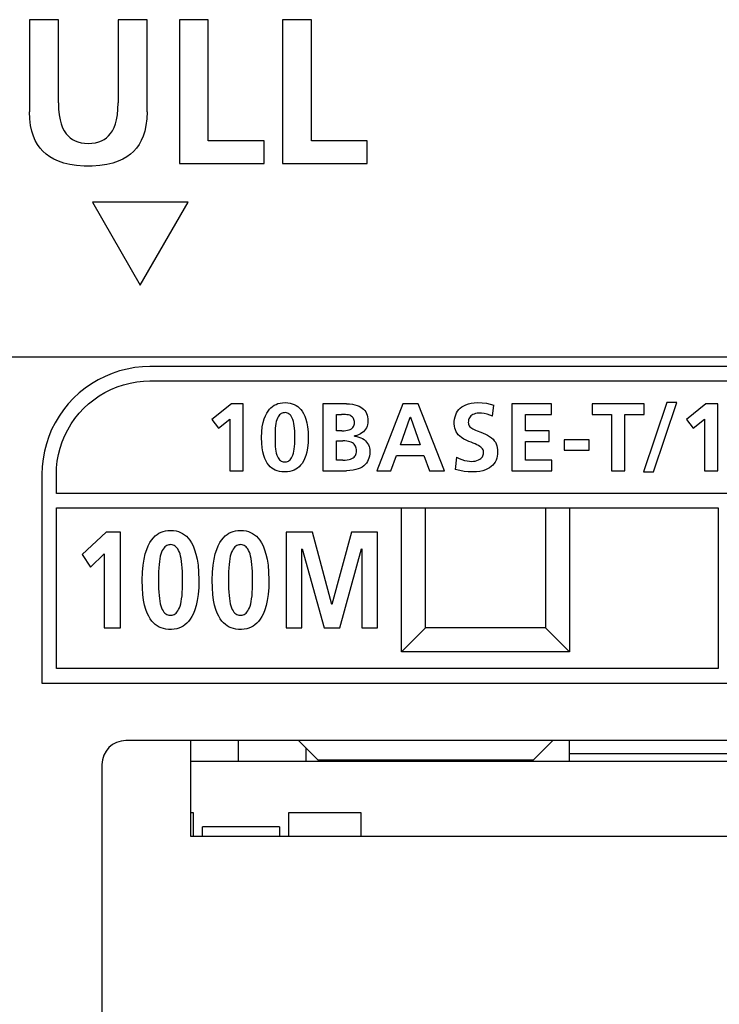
# Model space of a CAD drawing. Extents: x 0 to 563, y 0 to 379.
# Tile 12 of 24: x 440 to 455, y 125 to 146. Entities that reach past the tile are written whole.
import ezdxf

# ---------------------------------------------------------------- set-up
doc = ezdxf.new("R2010")
doc.units = 0
doc.header["$LTSCALE"] = 32.67
doc.layers.get('0').update_dxf_attribs({"linetype": 'CONTINUOUS'})

msp = doc.modelspace()

# ---------------------------------------------------------------- linework, layer by layer
at = {"color": 7, "linetype": 'CONTINUOUS'}
for p, q in [((441.109, 145.607), (440.507, 145.607)), ((440.507, 145.607), (440.507, 143.689)), ((441.109, 143.874), (441.109, 145.607)), ((442.958, 145.607), (442.356, 145.607)), ((442.356, 145.607), (442.356, 143.874)), ((442.958, 143.689), (442.958, 145.607)), ((444.236, 145.607), (443.634, 145.607)), ((443.634, 145.607), (443.634, 142.605)), ((444.236, 143.078), (444.236, 145.607)), ((446.386, 145.607), (445.784, 145.607)), ((445.784, 145.607), (445.784, 142.605)), ((446.386, 143.078), (446.386, 145.607)), ((441.109, 143.874), (441.113, 143.741)), ((442.352, 143.741), (442.356, 143.874)), ((440.512, 143.537), (440.507, 143.689)), ((441.113, 143.741), (441.124, 143.624)), ((441.124, 143.624), (441.143, 143.521)), ((442.323, 143.522), (442.341, 143.625)), ((442.341, 143.625), (442.352, 143.741)), ((442.958, 143.689), (442.953, 143.537)), ((440.529, 143.403), (440.512, 143.537)), ((440.554, 143.284), (440.529, 143.403)), ((441.143, 143.521), (441.167, 143.432)), ((441.167, 143.432), (441.196, 143.354)), ((441.196, 143.354), (441.23, 143.287)), ((442.236, 143.289), (442.27, 143.356)), ((442.27, 143.356), (442.299, 143.433)), ((442.299, 143.433), (442.323, 143.522)), ((442.936, 143.402), (442.911, 143.283)), ((442.953, 143.537), (442.936, 143.402)), ((440.587, 143.179), (440.554, 143.284)), ((440.627, 143.086), (440.587, 143.179)), ((441.23, 143.287), (441.268, 143.23)), ((441.268, 143.23), (441.31, 143.182)), ((441.31, 143.182), (441.355, 143.141)), ((441.355, 143.141), (441.403, 143.108)), ((442.063, 143.108), (442.111, 143.142)), ((442.111, 143.142), (442.156, 143.183)), ((442.156, 143.183), (442.198, 143.232)), ((442.198, 143.232), (442.236, 143.289)), ((442.877, 143.178), (442.837, 143.085)), ((442.911, 143.283), (442.877, 143.178)), ((440.674, 143.003), (440.627, 143.086)), ((440.727, 142.929), (440.674, 143.003)), ((440.786, 142.862), (440.727, 142.929)), ((441.403, 143.108), (441.456, 143.08)), ((441.456, 143.08), (441.516, 143.057)), ((441.516, 143.057), (441.583, 143.04)), ((441.583, 143.04), (441.656, 143.03)), ((441.656, 143.03), (441.733, 143.026)), ((441.733, 143.026), (441.81, 143.03)), ((441.81, 143.03), (441.883, 143.04)), ((441.883, 143.04), (441.95, 143.057)), ((441.95, 143.057), (442.01, 143.08)), ((442.01, 143.08), (442.063, 143.108)), ((442.738, 142.928), (442.679, 142.861)), ((442.791, 143.002), (442.738, 142.928)), ((442.837, 143.085), (442.791, 143.002)), ((445.402, 143.078), (444.236, 143.078)), ((445.402, 142.605), (445.402, 143.078)), ((447.552, 143.078), (446.386, 143.078)), ((447.552, 142.605), (447.552, 143.078)), ((440.853, 142.801), (440.786, 142.862)), ((440.928, 142.747), (440.853, 142.801)), ((441.013, 142.697), (440.928, 142.747)), ((442.537, 142.746), (442.452, 142.697)), ((442.612, 142.801), (442.537, 142.746)), ((442.679, 142.861), (442.612, 142.801)), ((441.109, 142.654), (441.013, 142.697)), ((441.22, 142.617), (441.109, 142.654)), ((441.346, 142.587), (441.22, 142.617)), ((441.489, 142.566), (441.346, 142.587)), ((441.648, 142.555), (441.489, 142.566)), ((441.814, 142.555), (441.648, 142.555)), ((441.973, 142.566), (441.814, 142.555)), ((442.117, 142.587), (441.973, 142.566)), ((442.244, 142.616), (442.117, 142.587)), ((442.355, 142.654), (442.244, 142.616)), ((442.452, 142.697), (442.355, 142.654)), ((443.634, 142.605), (445.402, 142.605)), ((445.784, 142.605), (447.552, 142.605)), ((443.819, 141.805), (441.819, 141.805)), ((441.819, 141.805), (442.818, 140.073)), ((442.818, 140.073), (443.819, 141.805)), ((410.018, 138.573), (475.618, 138.573)), ((442.233, 138.231), (442.083, 138.169)), ((442.387, 138.282), (442.233, 138.231)), ((442.544, 138.322), (442.387, 138.282)), ((442.702, 138.351), (442.544, 138.322)), ((442.86, 138.368), (442.702, 138.351)), ((443.018, 138.374), (442.86, 138.368)), ((468.017, 138.374), (443.018, 138.374)), ((441.8, 138.015), (441.668, 137.923)), ((441.939, 138.097), (441.8, 138.015)), ((442.083, 138.169), (441.939, 138.097)), ((442.47, 137.994), (442.606, 138.029)), ((442.606, 138.029), (442.743, 138.054)), ((442.743, 138.054), (442.881, 138.069)), ((442.881, 138.069), (443.018, 138.074)), ((443.018, 138.074), (468.017, 138.074)), ((441.543, 137.823), (441.425, 137.713)), ((441.668, 137.923), (441.543, 137.823)), ((441.96, 137.761), (442.081, 137.833)), ((442.081, 137.833), (442.206, 137.896)), ((442.206, 137.896), (442.336, 137.949)), ((442.336, 137.949), (442.47, 137.994)), ((441.316, 137.596), (441.215, 137.47)), ((441.425, 137.713), (441.316, 137.596)), ((441.639, 137.502), (441.739, 137.595)), ((441.739, 137.595), (441.846, 137.682)), ((441.846, 137.682), (441.96, 137.761)), ((444.718, 137.596), (444.309, 137.268)), ((444.966, 137.596), (444.718, 137.596)), ((444.966, 136.198), (444.966, 137.596)), ((445.648, 137.584), (445.689, 137.6)), ((445.689, 137.6), (445.733, 137.611)), ((445.733, 137.611), (445.781, 137.618)), ((445.781, 137.618), (445.836, 137.62)), ((445.836, 137.62), (445.892, 137.617)), ((445.892, 137.617), (445.942, 137.609)), ((445.942, 137.609), (445.986, 137.597)), ((445.986, 137.597), (446.027, 137.581)), ((447.115, 137.596), (446.626, 137.596)), ((446.626, 137.596), (446.626, 136.198)), ((447.115, 137.596), (447.183, 137.593)), ((447.183, 137.593), (447.243, 137.586)), ((448.296, 137.596), (447.752, 136.198)), ((448.612, 137.596), (448.296, 137.596)), ((449.161, 136.198), (448.612, 137.596)), ((449.609, 137.576), (449.66, 137.594)), ((449.66, 137.594), (449.717, 137.608)), ((449.717, 137.608), (449.782, 137.617)), ((449.782, 137.617), (449.854, 137.62)), ((449.854, 137.62), (449.949, 137.617)), ((449.949, 137.617), (450.036, 137.607)), ((450.036, 137.607), (450.116, 137.591)), ((450.116, 137.591), (450.188, 137.57)), ((451.394, 137.596), (450.569, 137.596)), ((450.569, 137.596), (450.569, 136.198)), ((451.394, 137.376), (451.394, 137.596)), ((453.324, 137.596), (452.242, 137.596)), ((452.242, 137.596), (452.242, 137.376)), ((453.802, 137.62), (453.313, 136.174)), ((453.324, 137.376), (453.324, 137.596)), ((453.521, 136.174), (454.01, 137.62)), ((454.01, 137.62), (453.802, 137.62)), ((454.615, 137.596), (454.206, 137.268)), ((454.863, 137.596), (454.615, 137.596)), ((454.863, 136.198), (454.863, 137.596)), ((441.215, 137.47), (441.123, 137.339)), ((441.455, 137.29), (441.543, 137.4)), ((441.543, 137.4), (441.639, 137.502)), ((445.426, 137.344), (445.453, 137.398)), ((445.453, 137.398), (445.481, 137.444)), ((445.481, 137.444), (445.511, 137.482)), ((445.511, 137.482), (445.543, 137.515)), ((445.543, 137.515), (445.576, 137.542)), ((445.576, 137.542), (445.611, 137.565)), ((445.611, 137.565), (445.648, 137.584)), ((445.757, 137.393), (445.739, 137.382)), ((445.776, 137.402), (445.757, 137.393)), ((445.797, 137.408), (445.776, 137.402)), ((445.819, 137.411), (445.797, 137.408)), ((445.842, 137.412), (445.819, 137.411)), ((445.864, 137.409), (445.842, 137.412)), ((445.885, 137.403), (445.864, 137.409)), ((445.905, 137.394), (445.885, 137.403)), ((445.923, 137.383), (445.905, 137.394)), ((446.027, 137.581), (446.065, 137.562)), ((446.065, 137.562), (446.1, 137.538)), ((446.1, 137.538), (446.133, 137.51)), ((446.133, 137.51), (446.164, 137.478)), ((446.164, 137.478), (446.193, 137.44)), ((446.193, 137.44), (446.22, 137.395)), ((446.22, 137.395), (446.246, 137.341)), ((447.243, 137.586), (447.295, 137.576)), ((447.295, 137.576), (447.341, 137.562)), ((447.341, 137.562), (447.381, 137.546)), ((447.381, 137.546), (447.416, 137.527)), ((447.416, 137.527), (447.447, 137.505)), ((447.447, 137.505), (447.474, 137.482)), ((447.474, 137.482), (447.498, 137.456)), ((447.498, 137.456), (447.518, 137.427)), ((447.518, 137.427), (447.534, 137.396)), ((447.534, 137.396), (447.547, 137.361)), ((449.396, 137.367), (449.414, 137.406)), ((449.414, 137.406), (449.436, 137.441)), ((449.436, 137.441), (449.461, 137.474)), ((449.461, 137.474), (449.491, 137.503)), ((449.491, 137.503), (449.525, 137.53)), ((449.525, 137.53), (449.564, 137.554)), ((449.564, 137.554), (449.609, 137.576)), ((449.777, 137.383), (449.752, 137.372)), ((449.806, 137.392), (449.777, 137.383)), ((449.84, 137.398), (449.806, 137.392)), ((449.878, 137.4), (449.84, 137.398)), ((449.933, 137.398), (449.878, 137.4)), ((449.991, 137.391), (449.933, 137.398)), ((450.049, 137.378), (449.991, 137.391)), ((450.162, 137.34), (450.188, 137.57)), ((441.041, 137.201), (440.969, 137.058)), ((441.123, 137.339), (441.041, 137.201)), ((441.375, 137.175), (441.455, 137.29)), ((444.309, 137.268), (444.45, 137.086)), ((444.45, 137.086), (444.686, 137.278)), ((444.686, 137.278), (444.686, 136.198)), ((445.362, 137.116), (445.38, 137.205)), ((445.38, 137.205), (445.401, 137.28)), ((445.401, 137.28), (445.426, 137.344)), ((445.645, 137.185), (445.638, 137.138)), ((445.654, 137.227), (445.645, 137.185)), ((445.665, 137.264), (445.654, 137.227)), ((445.677, 137.297), (445.665, 137.264)), ((445.691, 137.324), (445.677, 137.297)), ((445.706, 137.348), (445.691, 137.324)), ((445.722, 137.367), (445.706, 137.348)), ((445.739, 137.382), (445.722, 137.367)), ((445.941, 137.368), (445.923, 137.383)), ((445.957, 137.349), (445.941, 137.368)), ((445.973, 137.326), (445.957, 137.349)), ((445.987, 137.299), (445.973, 137.326)), ((446, 137.266), (445.987, 137.299)), ((446.011, 137.229), (446, 137.266)), ((446.02, 137.187), (446.011, 137.229)), ((446.028, 137.14), (446.02, 137.187)), ((446.246, 137.341), (446.269, 137.277)), ((446.269, 137.277), (446.289, 137.202)), ((446.289, 137.202), (446.305, 137.115)), ((446.906, 137.376), (447.015, 137.376)), ((446.906, 137.031), (446.906, 137.376)), ((447.056, 137.375), (447.015, 137.376)), ((447.094, 137.373), (447.056, 137.375)), ((447.128, 137.369), (447.094, 137.373)), ((447.158, 137.364), (447.128, 137.369)), ((447.184, 137.356), (447.158, 137.364)), ((447.206, 137.346), (447.184, 137.356)), ((447.225, 137.334), (447.206, 137.346)), ((447.241, 137.32), (447.225, 137.334)), ((447.255, 137.306), (447.241, 137.32)), ((447.266, 137.289), (447.255, 137.306)), ((447.274, 137.27), (447.266, 137.289)), ((447.28, 137.25), (447.274, 137.27)), ((447.279, 137.158), (447.283, 137.179)), ((447.284, 137.227), (447.28, 137.25)), ((447.283, 137.179), (447.285, 137.202)), ((447.285, 137.202), (447.284, 137.227)), ((447.547, 137.361), (447.557, 137.324)), ((447.557, 137.324), (447.563, 137.283)), ((447.563, 137.199), (447.557, 137.161)), ((447.563, 137.283), (447.565, 137.238)), ((447.565, 137.238), (447.563, 137.199)), ((448.244, 136.739), (448.446, 137.316)), ((448.446, 137.316), (448.45, 137.316)), ((448.45, 137.316), (448.653, 136.739)), ((449.365, 137.179), (449.366, 137.228)), ((449.369, 137.132), (449.365, 137.179)), ((449.366, 137.228), (449.371, 137.277)), ((449.371, 137.277), (449.381, 137.323)), ((449.381, 137.323), (449.396, 137.367)), ((449.659, 137.236), (449.657, 137.206)), ((449.657, 137.206), (449.659, 137.189)), ((449.664, 137.262), (449.659, 137.236)), ((449.659, 137.189), (449.662, 137.172)), ((449.672, 137.286), (449.664, 137.262)), ((449.682, 137.307), (449.672, 137.286)), ((449.696, 137.326), (449.682, 137.307)), ((449.711, 137.344), (449.696, 137.326)), ((449.73, 137.359), (449.711, 137.344)), ((449.752, 137.372), (449.73, 137.359)), ((450.106, 137.361), (450.049, 137.378)), ((450.162, 137.34), (450.106, 137.361)), ((450.849, 137.376), (451.394, 137.376)), ((450.849, 137.031), (450.849, 137.376)), ((452.242, 137.376), (452.643, 137.376)), ((452.643, 137.376), (452.643, 136.198)), ((452.923, 137.376), (453.324, 137.376)), ((452.923, 136.198), (452.923, 137.376)), ((454.206, 137.268), (454.346, 137.086)), ((454.346, 137.086), (454.583, 137.278)), ((454.583, 137.278), (454.583, 136.198)), ((440.969, 137.058), (440.908, 136.911)), ((441.242, 136.932), (441.304, 137.056)), ((441.304, 137.056), (441.375, 137.175)), ((445.347, 136.893), (445.351, 137.012)), ((445.351, 137.012), (445.362, 137.116)), ((445.629, 137.027), (445.627, 136.963)), ((445.632, 137.086), (445.629, 137.027)), ((445.638, 137.138), (445.632, 137.086)), ((446.034, 137.087), (446.028, 137.14)), ((446.037, 137.028), (446.034, 137.087)), ((446.039, 136.964), (446.037, 137.028)), ((446.305, 137.115), (446.316, 137.013)), ((446.316, 137.013), (446.32, 136.897)), ((447.021, 137.031), (446.906, 137.031)), ((447.021, 137.031), (447.066, 137.033)), ((447.066, 137.033), (447.106, 137.037)), ((447.106, 137.037), (447.141, 137.043)), ((447.141, 137.043), (447.171, 137.052)), ((447.171, 137.052), (447.197, 137.063)), ((447.197, 137.063), (447.219, 137.075)), ((447.219, 137.075), (447.237, 137.089)), ((447.237, 137.089), (447.252, 137.104)), ((447.252, 137.104), (447.264, 137.12)), ((447.264, 137.12), (447.273, 137.138)), ((447.273, 137.138), (447.279, 137.158)), ((447.441, 136.989), (447.408, 136.968)), ((447.47, 137.012), (447.441, 136.989)), ((447.494, 137.037), (447.47, 137.012)), ((447.515, 137.065), (447.494, 137.037)), ((447.533, 137.095), (447.515, 137.065)), ((447.547, 137.127), (447.533, 137.095)), ((447.557, 137.161), (447.547, 137.127)), ((449.377, 137.089), (449.369, 137.132)), ((449.389, 137.05), (449.377, 137.089)), ((449.406, 137.015), (449.389, 137.05)), ((449.426, 136.982), (449.406, 137.015)), ((449.45, 136.95), (449.426, 136.982)), ((449.662, 137.172), (449.669, 137.154)), ((449.669, 137.154), (449.679, 137.136)), ((449.679, 137.136), (449.692, 137.119)), ((449.692, 137.119), (449.709, 137.103)), ((449.709, 137.103), (449.73, 137.088)), ((449.73, 137.088), (449.753, 137.074)), ((449.753, 137.074), (449.78, 137.061)), ((449.78, 137.061), (449.81, 137.047)), ((449.81, 137.047), (449.843, 137.033)), ((449.843, 137.033), (449.922, 137.003)), ((449.922, 137.003), (449.967, 136.985)), ((449.967, 136.985), (450.014, 136.964)), ((451.348, 137.031), (450.849, 137.031)), ((451.348, 136.811), (451.348, 137.031)), ((440.908, 136.911), (440.858, 136.76)), ((441.146, 136.674), (441.189, 136.805)), ((441.189, 136.805), (441.242, 136.932)), ((445.35, 136.778), (445.347, 136.893)), ((445.359, 136.678), (445.35, 136.778)), ((445.627, 136.963), (445.627, 136.893)), ((445.627, 136.893), (445.627, 136.825)), ((445.627, 136.825), (445.629, 136.761)), ((446.037, 136.761), (446.039, 136.824)), ((446.039, 136.893), (446.039, 136.964)), ((446.039, 136.824), (446.039, 136.893)), ((446.316, 136.779), (446.306, 136.678)), ((446.32, 136.897), (446.316, 136.779)), ((446.906, 136.823), (447.039, 136.823)), ((446.906, 136.419), (446.906, 136.823)), ((447.083, 136.822), (447.039, 136.823)), ((447.123, 136.819), (447.083, 136.822)), ((447.159, 136.813), (447.123, 136.819)), ((447.19, 136.806), (447.159, 136.813)), ((447.217, 136.796), (447.19, 136.806)), ((447.241, 136.783), (447.217, 136.796)), ((447.261, 136.769), (447.241, 136.783)), ((447.278, 136.753), (447.261, 136.769)), ((447.33, 136.936), (447.287, 136.925)), ((447.287, 136.921), (447.287, 136.925)), ((447.287, 136.921), (447.332, 136.915)), ((447.371, 136.95), (447.33, 136.936)), ((447.332, 136.915), (447.375, 136.903)), ((447.408, 136.968), (447.371, 136.95)), ((447.375, 136.903), (447.415, 136.888)), ((447.415, 136.888), (447.452, 136.87)), ((447.452, 136.87), (447.484, 136.849)), ((447.484, 136.849), (447.513, 136.825)), ((447.513, 136.825), (447.538, 136.799)), ((447.538, 136.799), (447.559, 136.771)), ((447.559, 136.771), (447.576, 136.741)), ((449.481, 136.92), (449.45, 136.95)), ((449.519, 136.89), (449.481, 136.92)), ((449.565, 136.861), (449.519, 136.89)), ((449.615, 136.835), (449.565, 136.861)), ((449.666, 136.813), (449.615, 136.835)), ((449.716, 136.793), (449.666, 136.813)), ((449.761, 136.775), (449.716, 136.793)), ((449.802, 136.759), (449.761, 136.775)), ((450.014, 136.964), (450.06, 136.941)), ((450.06, 136.941), (450.103, 136.915)), ((450.103, 136.915), (450.141, 136.887)), ((450.141, 136.887), (450.174, 136.856)), ((450.174, 136.856), (450.201, 136.825)), ((450.201, 136.825), (450.222, 136.793)), ((450.222, 136.793), (450.239, 136.76)), ((450.849, 136.811), (451.348, 136.811)), ((450.849, 136.419), (450.849, 136.811)), ((452.181, 136.847), (451.654, 136.847)), ((451.654, 136.847), (451.654, 136.627)), ((452.181, 136.627), (452.181, 136.847)), ((440.819, 136.605), (440.79, 136.447)), ((440.858, 136.76), (440.819, 136.605)), ((441.112, 136.54), (441.146, 136.674)), ((445.373, 136.591), (445.359, 136.678)), ((445.392, 136.516), (445.373, 136.591)), ((445.629, 136.761), (445.632, 136.704)), ((445.632, 136.704), (445.637, 136.652)), ((445.637, 136.652), (445.645, 136.605)), ((445.645, 136.605), (445.654, 136.564)), ((445.654, 136.564), (445.664, 136.527)), ((446.001, 136.527), (446.012, 136.564)), ((446.012, 136.564), (446.021, 136.605)), ((446.021, 136.605), (446.029, 136.652)), ((446.029, 136.652), (446.034, 136.704)), ((446.034, 136.704), (446.037, 136.761)), ((446.289, 136.59), (446.269, 136.515)), ((446.306, 136.678), (446.289, 136.59)), ((447.293, 136.736), (447.278, 136.753)), ((447.305, 136.716), (447.293, 136.736)), ((447.315, 136.694), (447.305, 136.716)), ((447.314, 136.541), (447.321, 136.563)), ((447.321, 136.67), (447.315, 136.694)), ((447.326, 136.643), (447.321, 136.67)), ((447.321, 136.563), (447.325, 136.587)), ((447.325, 136.587), (447.327, 136.613)), ((447.327, 136.613), (447.326, 136.643)), ((447.576, 136.741), (447.589, 136.709)), ((447.589, 136.709), (447.599, 136.675)), ((447.599, 136.675), (447.605, 136.64)), ((447.605, 136.64), (447.607, 136.603)), ((447.607, 136.603), (447.605, 136.552)), ((448.653, 136.739), (448.244, 136.739)), ((449.838, 136.743), (449.802, 136.759)), ((449.87, 136.726), (449.838, 136.743)), ((449.898, 136.709), (449.87, 136.726)), ((449.922, 136.691), (449.898, 136.709)), ((449.941, 136.673), (449.922, 136.691)), ((449.955, 136.654), (449.941, 136.673)), ((449.965, 136.636), (449.955, 136.654)), ((449.972, 136.616), (449.965, 136.636)), ((449.977, 136.595), (449.972, 136.616)), ((449.976, 136.551), (449.978, 136.573)), ((449.978, 136.573), (449.977, 136.595)), ((450.239, 136.76), (450.253, 136.723)), ((450.253, 136.723), (450.263, 136.683)), ((450.263, 136.683), (450.269, 136.639)), ((450.27, 136.593), (450.268, 136.547)), ((450.269, 136.639), (450.27, 136.593)), ((451.654, 136.627), (452.181, 136.627)), ((440.79, 136.447), (440.773, 136.286)), ((441.072, 136.263), (441.087, 136.402)), ((441.087, 136.402), (441.112, 136.54)), ((445.415, 136.453), (445.392, 136.516)), ((445.44, 136.4), (445.415, 136.453)), ((445.466, 136.355), (445.44, 136.4)), ((445.664, 136.527), (445.677, 136.496)), ((445.677, 136.496), (445.691, 136.468)), ((445.691, 136.468), (445.706, 136.445)), ((445.706, 136.445), (445.722, 136.427)), ((445.722, 136.427), (445.739, 136.412)), ((445.739, 136.412), (445.757, 136.401)), ((445.757, 136.401), (445.776, 136.392)), ((445.776, 136.392), (445.798, 136.386)), ((445.798, 136.386), (445.82, 136.383)), ((445.82, 136.383), (445.843, 136.383)), ((445.843, 136.383), (445.866, 136.386)), ((445.866, 136.386), (445.887, 136.392)), ((445.887, 136.392), (445.907, 136.401)), ((445.907, 136.401), (445.925, 136.413)), ((445.925, 136.413), (445.943, 136.427)), ((445.943, 136.427), (445.959, 136.446)), ((445.959, 136.446), (445.974, 136.468)), ((445.974, 136.468), (445.988, 136.496)), ((445.988, 136.496), (446.001, 136.527)), ((446.219, 136.398), (446.191, 136.353)), ((446.245, 136.451), (446.219, 136.398)), ((446.269, 136.515), (446.245, 136.451)), ((447.039, 136.419), (446.906, 136.419)), ((447.039, 136.419), (447.088, 136.42)), ((447.088, 136.42), (447.132, 136.425)), ((447.132, 136.425), (447.171, 136.433)), ((447.171, 136.433), (447.204, 136.443)), ((447.204, 136.443), (447.232, 136.455)), ((447.232, 136.455), (447.255, 136.469)), ((447.255, 136.469), (447.275, 136.485)), ((447.275, 136.485), (447.291, 136.502)), ((447.291, 136.502), (447.304, 136.52)), ((447.304, 136.52), (447.314, 136.541)), ((447.532, 136.358), (447.506, 136.329)), ((447.554, 136.39), (447.532, 136.358)), ((447.573, 136.425), (447.554, 136.39)), ((447.587, 136.464), (447.573, 136.425)), ((447.598, 136.506), (447.587, 136.464)), ((447.605, 136.552), (447.598, 136.506)), ((448.042, 136.198), (448.164, 136.519)), ((448.164, 136.519), (448.731, 136.519)), ((448.731, 136.519), (448.851, 136.198)), ((449.413, 136.481), (449.387, 136.228)), ((449.413, 136.481), (449.468, 136.454)), ((449.468, 136.454), (449.523, 136.432)), ((449.523, 136.432), (449.578, 136.415)), ((449.578, 136.415), (449.631, 136.404)), ((449.631, 136.404), (449.681, 136.397)), ((449.681, 136.397), (449.73, 136.395)), ((449.73, 136.395), (449.768, 136.397)), ((449.768, 136.397), (449.804, 136.403)), ((449.804, 136.403), (449.839, 136.413)), ((449.839, 136.413), (449.87, 136.425)), ((449.87, 136.425), (449.897, 136.44)), ((449.897, 136.44), (449.919, 136.456)), ((449.919, 136.456), (449.938, 136.473)), ((449.938, 136.473), (449.952, 136.491)), ((449.952, 136.491), (449.963, 136.51)), ((449.963, 136.51), (449.971, 136.53)), ((449.971, 136.53), (449.976, 136.551)), ((450.217, 136.382), (450.194, 136.347)), ((450.236, 136.419), (450.217, 136.382)), ((450.251, 136.459), (450.236, 136.419)), ((450.262, 136.502), (450.251, 136.459)), ((450.268, 136.547), (450.262, 136.502)), ((451.398, 136.419), (450.849, 136.419)), ((451.398, 136.198), (451.398, 136.419)), ((440.773, 136.286), (440.767, 136.124)), ((441.067, 136.124), (441.072, 136.263)), ((444.686, 136.198), (444.966, 136.198)), ((445.495, 136.317), (445.466, 136.355)), ((445.525, 136.285), (445.495, 136.317)), ((445.558, 136.257), (445.525, 136.285)), ((445.593, 136.234), (445.558, 136.257)), ((445.63, 136.214), (445.593, 136.234)), ((445.672, 136.198), (445.63, 136.214)), ((445.718, 136.186), (445.672, 136.198)), ((445.769, 136.177), (445.718, 136.186)), ((445.827, 136.174), (445.769, 136.177)), ((445.885, 136.177), (445.827, 136.174)), ((445.936, 136.184), (445.885, 136.177)), ((445.982, 136.196), (445.936, 136.184)), ((446.024, 136.212), (445.982, 136.196)), ((446.062, 136.231), (446.024, 136.212)), ((446.097, 136.254), (446.062, 136.231)), ((446.131, 136.282), (446.097, 136.254)), ((446.162, 136.315), (446.131, 136.282)), ((446.191, 136.353), (446.162, 136.315)), ((446.626, 136.198), (447.115, 136.198)), ((447.19, 136.202), (447.115, 136.198)), ((447.255, 136.21), (447.19, 136.202)), ((447.312, 136.223), (447.255, 136.21)), ((447.362, 136.238), (447.312, 136.223)), ((447.405, 136.257), (447.362, 136.238)), ((447.443, 136.278), (447.405, 136.257)), ((447.477, 136.302), (447.443, 136.278)), ((447.506, 136.329), (447.477, 136.302)), ((447.752, 136.198), (448.042, 136.198)), ((448.851, 136.198), (449.161, 136.198)), ((449.483, 136.205), (449.387, 136.228)), ((449.57, 136.187), (449.483, 136.205)), ((449.653, 136.178), (449.57, 136.187)), ((449.746, 136.174), (449.653, 136.178)), ((449.828, 136.178), (449.746, 136.174)), ((449.899, 136.187), (449.828, 136.178)), ((449.961, 136.201), (449.899, 136.187)), ((450.015, 136.219), (449.961, 136.201)), ((450.061, 136.239), (450.015, 136.219)), ((450.101, 136.262), (450.061, 136.239)), ((450.137, 136.288), (450.101, 136.262)), ((450.167, 136.316), (450.137, 136.288)), ((450.194, 136.347), (450.167, 136.316)), ((450.569, 136.198), (451.398, 136.198)), ((452.643, 136.198), (452.923, 136.198)), ((453.313, 136.174), (453.521, 136.174)), ((454.583, 136.198), (454.863, 136.198)), ((440.767, 136.124), (440.767, 131.773)), ((441.067, 135.723), (441.067, 136.124)), ((469.967, 135.723), (441.067, 135.723)), ((441.067, 135.424), (454.868, 135.424)), ((441.067, 132.073), (441.067, 135.424)), ((448.268, 132.423), (448.268, 135.424)), ((448.768, 132.923), (448.768, 135.423)), ((451.268, 135.423), (451.268, 132.923)), ((451.768, 135.424), (451.768, 132.423)), ((454.868, 135.424), (454.868, 132.073)), ((442.104, 134.922), (441.608, 134.453)), ((442.406, 134.922), (442.104, 134.922)), ((442.406, 132.924), (442.406, 134.922)), ((443.25, 134.918), (443.294, 134.935)), ((443.294, 134.935), (443.342, 134.947)), ((443.342, 134.947), (443.395, 134.955)), ((443.395, 134.955), (443.452, 134.957)), ((443.452, 134.957), (443.51, 134.953)), ((443.51, 134.953), (443.564, 134.945)), ((443.564, 134.945), (443.612, 134.932)), ((443.612, 134.932), (443.658, 134.914)), ((444.71, 134.918), (444.754, 134.935)), ((444.754, 134.935), (444.802, 134.947)), ((444.802, 134.947), (444.855, 134.955)), ((444.855, 134.955), (444.912, 134.957)), ((444.912, 134.957), (444.97, 134.953)), ((444.97, 134.953), (445.024, 134.945)), ((445.024, 134.945), (445.072, 134.932)), ((445.072, 134.932), (445.118, 134.914)), ((446.407, 134.922), (445.862, 134.922)), ((445.862, 134.922), (445.862, 132.924)), ((446.811, 133.408), (446.407, 134.922)), ((447.219, 134.922), (446.815, 133.408)), ((447.764, 134.922), (447.219, 134.922)), ((447.764, 132.924), (447.764, 134.922)), ((443.018, 134.701), (443.053, 134.755)), ((443.053, 134.755), (443.09, 134.8)), ((443.09, 134.8), (443.128, 134.839)), ((443.128, 134.839), (443.167, 134.87)), ((443.167, 134.87), (443.207, 134.897)), ((443.207, 134.897), (443.25, 134.918)), ((443.658, 134.914), (443.7, 134.892)), ((443.7, 134.892), (443.74, 134.865)), ((443.74, 134.865), (443.779, 134.833)), ((443.779, 134.833), (443.816, 134.795)), ((443.816, 134.795), (443.852, 134.749)), ((443.852, 134.749), (443.887, 134.695)), ((444.478, 134.701), (444.513, 134.755)), ((444.513, 134.755), (444.55, 134.8)), ((444.55, 134.8), (444.588, 134.839)), ((444.588, 134.839), (444.627, 134.87)), ((444.627, 134.87), (444.667, 134.897)), ((444.667, 134.897), (444.71, 134.918)), ((445.118, 134.914), (445.16, 134.892)), ((445.16, 134.892), (445.2, 134.865)), ((445.2, 134.865), (445.239, 134.833)), ((445.239, 134.833), (445.276, 134.795)), ((445.276, 134.795), (445.312, 134.749)), ((445.312, 134.749), (445.347, 134.695)), ((442.921, 134.465), (442.951, 134.558)), ((442.951, 134.558), (442.984, 134.636)), ((442.984, 134.636), (443.018, 134.701)), ((443.277, 134.537), (443.262, 134.502)), ((443.294, 134.567), (443.277, 134.537)), ((443.312, 134.592), (443.294, 134.567)), ((443.33, 134.613), (443.312, 134.592)), ((443.349, 134.628), (443.33, 134.613)), ((443.369, 134.641), (443.349, 134.628)), ((443.39, 134.65), (443.369, 134.641)), ((443.411, 134.656), (443.39, 134.65)), ((443.433, 134.658), (443.411, 134.656)), ((443.456, 134.659), (443.433, 134.658)), ((443.479, 134.656), (443.456, 134.659)), ((443.501, 134.65), (443.479, 134.656)), ((443.522, 134.641), (443.501, 134.65)), ((443.542, 134.629), (443.522, 134.641)), ((443.562, 134.613), (443.542, 134.629)), ((443.581, 134.594), (443.562, 134.613)), ((443.599, 134.569), (443.581, 134.594)), ((443.616, 134.539), (443.599, 134.569)), ((443.632, 134.504), (443.616, 134.539)), ((443.887, 134.695), (443.92, 134.631)), ((443.92, 134.631), (443.951, 134.553)), ((443.951, 134.553), (443.979, 134.462)), ((444.381, 134.465), (444.411, 134.558)), ((444.411, 134.558), (444.444, 134.636)), ((444.444, 134.636), (444.478, 134.701)), ((444.737, 134.537), (444.722, 134.502)), ((444.754, 134.567), (444.737, 134.537)), ((444.772, 134.592), (444.754, 134.567)), ((444.79, 134.613), (444.772, 134.592)), ((444.809, 134.628), (444.79, 134.613)), ((444.829, 134.641), (444.809, 134.628)), ((444.85, 134.65), (444.829, 134.641)), ((444.871, 134.656), (444.85, 134.65)), ((444.893, 134.658), (444.871, 134.656)), ((444.916, 134.659), (444.893, 134.658)), ((444.939, 134.656), (444.916, 134.659)), ((444.961, 134.65), (444.939, 134.656)), ((444.982, 134.641), (444.961, 134.65)), ((445.002, 134.629), (444.982, 134.641)), ((445.022, 134.613), (445.002, 134.629)), ((445.041, 134.594), (445.022, 134.613)), ((445.059, 134.569), (445.041, 134.594)), ((445.076, 134.539), (445.059, 134.569)), ((445.092, 134.504), (445.076, 134.539)), ((445.347, 134.695), (445.38, 134.631)), ((445.38, 134.631), (445.411, 134.553)), ((445.411, 134.553), (445.439, 134.462)), ((446.188, 134.567), (446.192, 134.573)), ((446.188, 132.924), (446.188, 134.567)), ((446.192, 134.573), (446.65, 132.924)), ((446.976, 132.924), (447.433, 134.573)), ((447.433, 134.573), (447.438, 134.573)), ((447.438, 134.573), (447.438, 132.924)), ((441.608, 134.453), (441.778, 134.192)), ((441.778, 134.192), (442.065, 134.467)), ((442.065, 134.467), (442.065, 132.924)), ((442.875, 134.231), (442.896, 134.357)), ((442.896, 134.357), (442.921, 134.465)), ((443.216, 134.308), (443.208, 134.244)), ((443.225, 134.365), (443.216, 134.308)), ((443.235, 134.416), (443.225, 134.365)), ((443.248, 134.462), (443.235, 134.416)), ((443.262, 134.502), (443.248, 134.462)), ((443.647, 134.464), (443.632, 134.504)), ((443.659, 134.418), (443.647, 134.464)), ((443.67, 134.367), (443.659, 134.418)), ((443.68, 134.31), (443.67, 134.367)), ((443.687, 134.246), (443.68, 134.31)), ((443.979, 134.462), (444.003, 134.355)), ((444.003, 134.355), (444.022, 134.23)), ((444.335, 134.231), (444.356, 134.357)), ((444.356, 134.357), (444.381, 134.465)), ((444.676, 134.308), (444.668, 134.244)), ((444.685, 134.365), (444.676, 134.308)), ((444.695, 134.416), (444.685, 134.365)), ((444.708, 134.462), (444.695, 134.416)), ((444.722, 134.502), (444.708, 134.462)), ((445.107, 134.464), (445.092, 134.504)), ((445.119, 134.418), (445.107, 134.464)), ((445.13, 134.367), (445.119, 134.418)), ((445.14, 134.31), (445.13, 134.367)), ((445.147, 134.246), (445.14, 134.31)), ((445.439, 134.462), (445.463, 134.355)), ((445.463, 134.355), (445.482, 134.23)), ((442.862, 134.085), (442.875, 134.231)), ((443.203, 134.173), (443.199, 134.095)), ((443.208, 134.244), (443.203, 134.173)), ((443.693, 134.174), (443.687, 134.246)), ((443.696, 134.096), (443.693, 134.174)), ((444.022, 134.23), (444.034, 134.087)), ((444.322, 134.085), (444.335, 134.231)), ((444.663, 134.173), (444.659, 134.095)), ((444.668, 134.244), (444.663, 134.173)), ((445.153, 134.174), (445.147, 134.246)), ((445.156, 134.096), (445.153, 134.174)), ((445.482, 134.23), (445.494, 134.087)), ((442.857, 133.917), (442.862, 134.085)), ((442.86, 133.76), (442.857, 133.917)), ((443.198, 134.01), (443.197, 133.917)), ((443.197, 133.917), (443.198, 133.826)), ((443.199, 134.095), (443.198, 134.01)), ((443.698, 134.011), (443.696, 134.096)), ((443.699, 133.917), (443.698, 134.011)), ((443.698, 133.825), (443.699, 133.917)), ((444.034, 134.087), (444.039, 133.923)), ((444.039, 133.923), (444.035, 133.762)), ((444.317, 133.917), (444.322, 134.085)), ((444.32, 133.76), (444.317, 133.917)), ((444.658, 134.01), (444.657, 133.917)), ((444.657, 133.917), (444.658, 133.826)), ((444.659, 134.095), (444.658, 134.01)), ((445.158, 134.011), (445.156, 134.096)), ((445.159, 133.917), (445.158, 134.011)), ((445.158, 133.825), (445.159, 133.917)), ((445.494, 134.087), (445.499, 133.923)), ((445.499, 133.923), (445.495, 133.762)), ((442.87, 133.622), (442.86, 133.76)), ((443.198, 133.826), (443.199, 133.742)), ((443.199, 133.742), (443.202, 133.666)), ((443.693, 133.664), (443.697, 133.741)), ((443.697, 133.741), (443.698, 133.825)), ((444.035, 133.762), (444.023, 133.62)), ((444.33, 133.622), (444.32, 133.76)), ((444.658, 133.826), (444.659, 133.742)), ((444.659, 133.742), (444.662, 133.666)), ((445.153, 133.664), (445.157, 133.741)), ((445.157, 133.741), (445.158, 133.825)), ((445.495, 133.762), (445.483, 133.62)), ((442.887, 133.501), (442.87, 133.622)), ((442.908, 133.396), (442.887, 133.501)), ((443.202, 133.666), (443.208, 133.596)), ((443.208, 133.596), (443.215, 133.533)), ((443.215, 133.533), (443.224, 133.477)), ((443.671, 133.474), (443.68, 133.531)), ((443.68, 133.531), (443.688, 133.594)), ((443.688, 133.594), (443.693, 133.664)), ((444.005, 133.497), (443.982, 133.391)), ((444.023, 133.62), (444.005, 133.497)), ((444.347, 133.501), (444.33, 133.622)), ((444.368, 133.396), (444.347, 133.501)), ((444.662, 133.666), (444.668, 133.596)), ((444.668, 133.596), (444.675, 133.533)), ((444.675, 133.533), (444.684, 133.477)), ((445.131, 133.474), (445.14, 133.531)), ((445.14, 133.531), (445.148, 133.594)), ((445.148, 133.594), (445.153, 133.664)), ((445.465, 133.497), (445.442, 133.391)), ((445.483, 133.62), (445.465, 133.497)), ((442.933, 133.306), (442.908, 133.396)), ((442.962, 133.23), (442.933, 133.306)), ((443.224, 133.477), (443.234, 133.426)), ((443.234, 133.426), (443.247, 133.381)), ((443.247, 133.381), (443.261, 133.342)), ((443.261, 133.342), (443.276, 133.307)), ((443.276, 133.307), (443.293, 133.278)), ((443.293, 133.278), (443.311, 133.253)), ((443.6, 133.276), (443.617, 133.305)), ((443.617, 133.305), (443.633, 133.34)), ((443.633, 133.34), (443.648, 133.379)), ((443.648, 133.379), (443.66, 133.424)), ((443.66, 133.424), (443.671, 133.474)), ((443.954, 133.3), (443.924, 133.223)), ((443.982, 133.391), (443.954, 133.3)), ((444.393, 133.306), (444.368, 133.396)), ((444.422, 133.23), (444.393, 133.306)), ((444.684, 133.477), (444.694, 133.426)), ((444.694, 133.426), (444.707, 133.381)), ((444.707, 133.381), (444.721, 133.342)), ((444.721, 133.342), (444.736, 133.307)), ((444.736, 133.307), (444.753, 133.278)), ((444.753, 133.278), (444.771, 133.253)), ((445.06, 133.276), (445.077, 133.305)), ((445.077, 133.305), (445.093, 133.34)), ((445.093, 133.34), (445.108, 133.379)), ((445.108, 133.379), (445.12, 133.424)), ((445.12, 133.424), (445.131, 133.474)), ((445.414, 133.3), (445.384, 133.223)), ((445.442, 133.391), (445.414, 133.3)), ((446.815, 133.408), (446.811, 133.408)), ((442.993, 133.165), (442.962, 133.23)), ((443.025, 133.111), (442.993, 133.165)), ((443.059, 133.065), (443.025, 133.111)), ((443.311, 133.253), (443.329, 133.233)), ((443.329, 133.233), (443.348, 133.218)), ((443.348, 133.218), (443.368, 133.205)), ((443.368, 133.205), (443.389, 133.196)), ((443.389, 133.196), (443.41, 133.19)), ((443.41, 133.19), (443.433, 133.187)), ((443.433, 133.187), (443.457, 133.187)), ((443.457, 133.187), (443.48, 133.19)), ((443.48, 133.19), (443.502, 133.196)), ((443.502, 133.196), (443.523, 133.205)), ((443.523, 133.205), (443.544, 133.217)), ((443.544, 133.217), (443.563, 133.232)), ((443.563, 133.232), (443.582, 133.252)), ((443.582, 133.252), (443.6, 133.276)), ((443.858, 133.104), (443.823, 133.058)), ((443.892, 133.158), (443.858, 133.104)), ((443.924, 133.223), (443.892, 133.158)), ((444.453, 133.165), (444.422, 133.23)), ((444.485, 133.111), (444.453, 133.165)), ((444.519, 133.065), (444.485, 133.111)), ((444.771, 133.253), (444.789, 133.233)), ((444.789, 133.233), (444.808, 133.218)), ((444.808, 133.218), (444.828, 133.205)), ((444.828, 133.205), (444.849, 133.196)), ((444.849, 133.196), (444.87, 133.19)), ((444.87, 133.19), (444.893, 133.187)), ((444.893, 133.187), (444.917, 133.187)), ((444.917, 133.187), (444.94, 133.19)), ((444.94, 133.19), (444.962, 133.196)), ((444.962, 133.196), (444.983, 133.205)), ((444.983, 133.205), (445.004, 133.217)), ((445.004, 133.217), (445.023, 133.232)), ((445.023, 133.232), (445.042, 133.252)), ((445.042, 133.252), (445.06, 133.276)), ((445.318, 133.104), (445.283, 133.058)), ((445.352, 133.158), (445.318, 133.104)), ((445.384, 133.223), (445.352, 133.158)), ((442.065, 132.924), (442.406, 132.924)), ((443.094, 133.025), (443.059, 133.065)), ((443.131, 132.992), (443.094, 133.025)), ((443.169, 132.965), (443.131, 132.992)), ((443.21, 132.941), (443.169, 132.965)), ((443.254, 132.922), (443.21, 132.941)), ((443.301, 132.907), (443.254, 132.922)), ((443.352, 132.896), (443.301, 132.907)), ((443.409, 132.89), (443.352, 132.896)), ((443.469, 132.89), (443.409, 132.89)), ((443.526, 132.894), (443.469, 132.89)), ((443.577, 132.904), (443.526, 132.894)), ((443.624, 132.918), (443.577, 132.904)), ((443.668, 132.937), (443.624, 132.918)), ((443.709, 132.959), (443.668, 132.937)), ((443.748, 132.987), (443.709, 132.959)), ((443.786, 133.019), (443.748, 132.987)), ((443.823, 133.058), (443.786, 133.019)), ((444.554, 133.025), (444.519, 133.065)), ((444.591, 132.992), (444.554, 133.025)), ((444.63, 132.965), (444.591, 132.992)), ((444.67, 132.941), (444.63, 132.965)), ((444.714, 132.922), (444.67, 132.941)), ((444.761, 132.907), (444.714, 132.922)), ((444.812, 132.896), (444.761, 132.907)), ((444.869, 132.89), (444.812, 132.896)), ((444.929, 132.89), (444.869, 132.89)), ((444.986, 132.894), (444.929, 132.89)), ((445.037, 132.904), (444.986, 132.894)), ((445.084, 132.918), (445.037, 132.904)), ((445.128, 132.937), (445.084, 132.918)), ((445.169, 132.959), (445.128, 132.937)), ((445.209, 132.987), (445.169, 132.959)), ((445.246, 133.019), (445.209, 132.987)), ((445.283, 133.058), (445.246, 133.019)), ((445.862, 132.924), (446.188, 132.924)), ((446.65, 132.924), (446.976, 132.924)), ((447.438, 132.924), (447.764, 132.924)), ((448.768, 132.923), (448.268, 132.423)), ((451.268, 132.923), (448.768, 132.923)), ((451.268, 132.923), (451.768, 132.423)), ((451.768, 132.423), (448.268, 132.423)), ((454.868, 132.073), (441.067, 132.073)), ((440.767, 131.773), (470.267, 131.773)), ((542.352, 130.573), (442.518, 130.573)), ((443.868, 128.573), (443.868, 130.573)), ((444.868, 130.143), (444.868, 130.573)), ((446.118, 130.573), (446.518, 130.173)), ((446.268, 130.423), (446.268, 130.143)), ((451.018, 130.173), (451.418, 130.573)), ((451.768, 130.143), (451.768, 130.573)), ((458.268, 130.293), (451.768, 130.293)), ((442.018, 130.073), (442.018, 124.573)), ((443.868, 130.143), (465.168, 130.143)), ((446.518, 130.173), (451.018, 130.173)), ((448.018, 130.143), (448.018, 130.173)), ((443.868, 129.073), (443.918, 129.073)), ((443.918, 129.073), (443.918, 128.573)), ((445.918, 129.073), (447.418, 129.073)), ((445.918, 128.573), (445.918, 129.073)), ((447.418, 129.073), (447.418, 128.573)), ((445.718, 128.773), (444.118, 128.773)), ((444.118, 128.573), (444.118, 128.773)), ((445.718, 128.773), (445.718, 128.573)), ((466.168, 128.573), (443.868, 128.573))]:
    msp.add_line(p, q, dxfattribs=at)
for centre, radius, start, end in [((442.518, 130.073), 0.5, 90, 180), ((446.968, 130.393), 0.25, 242.0329, 270)]:
    msp.add_arc(centre, radius, start, end, dxfattribs=at)

doc.saveas('drawing.dxf')
